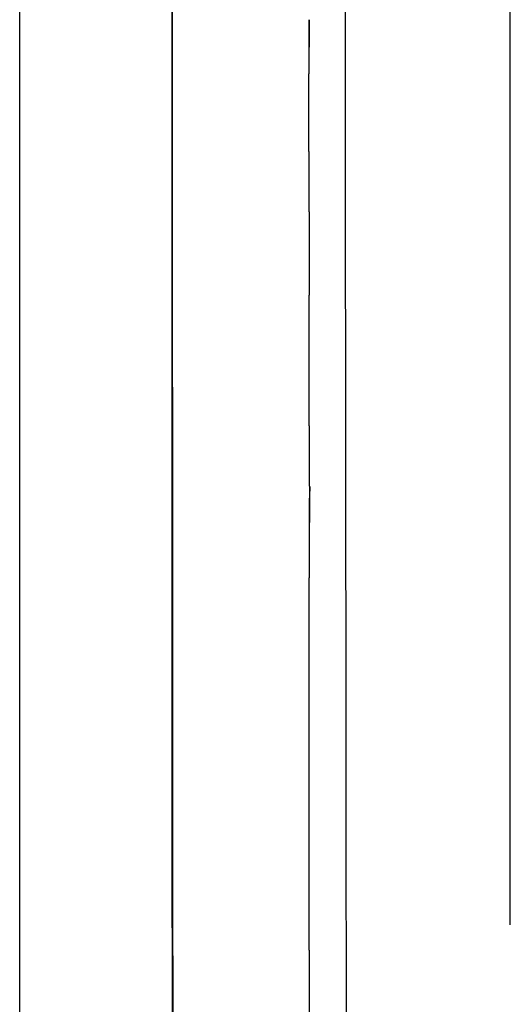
# Model space of a CAD drawing. Header units: millimetres. Extents: x -429 to 783, y -778 to 171.
# Tile 32 of 219: x 225.4 to 229.36, y -560.44 to -552.49. Entities that reach past the tile are written whole.
import ezdxf

# ---------------------------------------------------------------- set-up
doc = ezdxf.new("R2010")
doc.units = ezdxf.units.MM
doc.layers.get('0').update_dxf_attribs({"true_color": 0x000000})

msp = doc.modelspace()

# ---------------------------------------------------------------- linework, layer by layer
at = {"linetype": 'Continuous', "lineweight": -3}
for points, degree, knots in [([(225.3983, -571.0835), (225.3983, -566.2475), (225.3983, -561.4114), (225.3983, -556.5754), (225.3983, -551.7394), (225.3983, -546.9034), (225.3983, -542.0673), (225.3983, -539.6493), (225.3983, -537.2313), (225.3983, -534.8133), (225.3983, -532.3953), (225.3983, -529.9773), (225.3983, -527.5593), (225.3983, -525.1413), (225.3983, -522.7233), (225.3983, -520.3052), (225.3983, -519.0962), (225.3983, -517.8872), (225.3983, -516.6782), (225.3983, -515.4692), (225.3983, -514.2602), (225.3983, -513.0512), (225.3983, -510.6332), (225.3983, -508.2152), (225.3983, -505.7972), (225.3983, -504.5882), (225.3983, -503.3792), (225.3983, -502.1701), (225.3983, -500.9611), (225.3983, -499.7521), (225.3983, -498.5431), (225.3983, -497.3341), (225.3983, -496.1251), (225.3983, -494.9161), (225.3983, -493.7071), (225.3983, -492.4981), (225.3983, -491.2891), (225.3983, -488.8711), (225.3983, -486.4531), (225.3983, -484.0351), (225.3983, -481.617), (225.3983, -479.199), (225.3983, -476.781), (225.3983, -474.363), (225.3983, -471.945), (225.3983, -469.527), (225.3983, -465.0737), (225.3983, -460.6204), (225.3983, -456.1671)], 3, [914.853501, 914.853501, 914.853501, 914.853501, 1059.934198, 1059.934198, 1059.934198, 1205.01493, 1205.01493, 1205.01493, 1277.555296, 1277.555296, 1277.555296, 1350.095662, 1350.095662, 1350.095662, 1422.636027, 1422.636027, 1422.636027, 1458.90621, 1458.90621, 1458.90621, 1495.176393, 1495.176393, 1495.176393, 1567.71676, 1567.71676, 1567.71676, 1603.986943, 1603.986943, 1603.986943, 1640.257126, 1640.257126, 1640.257126, 1676.527309, 1676.527309, 1676.527309, 1712.797492, 1712.797492, 1712.797492, 1785.337858, 1785.337858, 1785.337858, 1857.878224, 1857.878224, 1857.878224, 1930.41859, 1930.41859, 1930.41859, 2064.017193, 2064.017193, 2064.017193, 2064.017193]), ([(226.6274, -552.3657), (226.6274, -556.5829), (226.6245, -560.4951), (226.6473, -565.6548), (226.6563, -567.2713), (226.7052, -569.8751), (226.7344, -571.0366), (226.8248, -572.4835), (226.8774, -573.1529), (227.0125, -573.8293), (227.0545, -573.9998), (227.1928, -574.3839), (227.2948, -574.561), (227.463, -574.7319)], 3, [1203.552402, 1203.552402, 1203.552402, 1203.552402, 1322.478553, 1322.478553, 1373.669687, 1373.669687, 1401.835886, 1401.835886, 1416.915661, 1416.915661, 1421.713001, 1421.713001, 1428.6641, 1428.6641, 1428.6641, 1428.6641]), ([(227.7374, -552.7079), (227.7378, -552.6523), (227.7382, -552.5966), (227.7385, -552.5407), (227.7388, -552.4848), (227.7384, -552.5408), (227.738, -552.5967), (227.7377, -552.6523), (227.7374, -552.7079)], 2, [0, 0, 0, 1.2, 1.2, 3.6, 3.6, 4.8, 4.8, 6, 6, 6]), ([(227.7411, -554.2244), (227.7404, -554.1713), (227.7398, -554.1183), (227.7393, -554.065), (227.7389, -554.0118), (227.7385, -553.9585), (227.7382, -553.9051), (227.7378, -553.8518), (227.7375, -553.7984), (227.7372, -553.7449), (227.737, -553.6914), (227.7368, -553.6378), (227.7365, -553.5841), (227.7364, -553.5301), (227.7362, -553.4762), (227.7361, -553.4218), (227.736, -553.3675), (227.7359, -553.3128), (227.7359, -553.2582), (227.7359, -553.2033), (227.7359, -553.1485), (227.736, -553.0936), (227.7361, -553.0386), (227.7362, -552.9836), (227.7364, -552.9287), (227.7366, -552.8736), (227.7368, -552.8185), (227.7371, -552.7632), (227.7374, -552.7079)], 2, [20, 20, 20, 21, 21, 22, 22, 23, 23, 24, 24, 25, 25, 26, 26, 27, 27, 28, 28, 29, 29, 30, 30, 31, 31, 32, 32, 33, 33, 34, 34, 34]), ([(227.7407, -556.2558), (227.7405, -556.207), (227.7404, -556.1582), (227.7402, -556.1093), (227.74, -556.0603), (227.7399, -556.011), (227.7397, -555.9617), (227.7396, -555.9121), (227.7394, -555.8625), (227.7393, -555.8126), (227.7391, -555.7627), (227.739, -555.7126), (227.7389, -555.6625), (227.7388, -555.6123), (227.7387, -555.5621), (227.7386, -555.5119), (227.7386, -555.4616), (227.7385, -555.4113), (227.7385, -555.361), (227.7384, -555.3105), (227.7384, -555.2599), (227.7384, -555.2091), (227.7384, -555.1583), (227.7384, -555.1071), (227.7385, -555.056), (227.7385, -555.0045), (227.7386, -554.9531), (227.7387, -554.9014), (227.7388, -554.8497), (227.7389, -554.798), (227.739, -554.7462), (227.7392, -554.6944), (227.7393, -554.6427), (227.7395, -554.5908), (227.7397, -554.5389), (227.74, -554.4868), (227.7402, -554.4347), (227.7405, -554.3823), (227.7408, -554.33)], 2, [0, 0, 0, 1, 1, 2, 2, 3, 3, 4, 4, 5, 5, 6, 6, 7, 7, 8, 8, 9, 9, 10, 10, 11, 11, 12, 12, 13, 13, 14, 14, 15, 15, 16, 16, 17, 17, 18, 18, 19, 19, 19]), ([(227.7408, -556.5478), (227.7412, -556.4992), (227.7415, -556.4505), (227.7413, -556.4019), (227.7411, -556.3532), (227.7417, -556.3046), (227.7424, -556.256), (227.7421, -556.3047), (227.7418, -556.3534), (227.7416, -556.402), (227.7413, -556.4507), (227.7411, -556.4993), (227.7408, -556.5478)], 2, [0, 0, 0, 1.142857, 1.142857, 2.285714, 2.285714, 4.571429, 4.571429, 5.714286, 5.714286, 6.857143, 6.857143, 8, 8, 8]), ([(227.7438, -561.6903), (227.7437, -561.6527), (227.7435, -561.6151), (227.7434, -561.5773), (227.7433, -561.5395), (227.7431, -561.5014), (227.743, -561.4632), (227.7429, -561.4249), (227.7428, -561.3865), (227.7426, -561.3479), (227.7425, -561.3094), (227.7424, -561.2708), (227.7423, -561.2321), (227.7422, -561.1935), (227.742, -561.1548), (227.7419, -561.1161), (227.7418, -561.0773), (227.7417, -561.0384), (227.7416, -560.9995), (227.7415, -560.9604), (227.7414, -560.9212), (227.7412, -560.8817), (227.7411, -560.8422), (227.741, -560.8025), (227.7409, -560.7628), (227.7408, -560.7229), (227.7407, -560.683), (227.7406, -560.643), (227.7405, -560.603), (227.7404, -560.563), (227.7403, -560.523), (227.7402, -560.4829), (227.7401, -560.4428), (227.74, -560.4025), (227.7399, -560.3622), (227.7398, -560.3217), (227.7397, -560.2812), (227.7396, -560.2403), (227.7396, -560.1995), (227.7395, -560.1584), (227.7394, -560.1172), (227.7393, -560.076), (227.7392, -560.0347), (227.7391, -559.9933), (227.739, -559.9519), (227.739, -559.9105), (227.7389, -559.8691), (227.7388, -559.8276), (227.7387, -559.7862), (227.7387, -559.7445), (227.7386, -559.7028), (227.7385, -559.6609), (227.7384, -559.619), (227.7384, -559.5767), (227.7383, -559.5345), (227.7382, -559.492), (227.7382, -559.4494), (227.7381, -559.4068), (227.7381, -559.3641), (227.738, -559.3213), (227.738, -559.2785), (227.7379, -559.2357), (227.7378, -559.1929), (227.7378, -559.15), (227.7377, -559.1071), (227.7377, -559.064), (227.7377, -559.0209), (227.7376, -558.9776), (227.7376, -558.9342), (227.7375, -558.8906), (227.7375, -558.8469), (227.7375, -558.8029), (227.7374, -558.759), (227.7374, -558.7149), (227.7374, -558.6708), (227.7374, -558.6265), (227.7374, -558.5823), (227.7373, -558.5381), (227.7373, -558.4938), (227.7373, -558.4495), (227.7373, -558.4052), (227.7373, -558.3607), (227.7373, -558.3161), (227.7373, -558.2714), (227.7373, -558.2266), (227.7373, -558.1814), (227.7373, -558.1363), (227.7373, -558.0909), (227.7374, -558.0455), (227.7374, -557.9999), (227.7374, -557.9544), (227.7375, -557.9087), (227.7375, -557.863), (227.7375, -557.8173), (227.7376, -557.7716), (227.7376, -557.7258), (227.7377, -557.68), (227.7377, -557.634), (227.7378, -557.5881), (227.7379, -557.5418), (227.7379, -557.4955), (227.738, -557.4489), (227.7381, -557.4023), (227.7382, -557.3555), (227.7383, -557.3086), (227.7384, -557.2615), (227.7385, -557.2145), (227.7386, -557.1673), (227.7388, -557.1202), (227.7389, -557.073), (227.739, -557.0258), (227.7392, -556.9785), (227.7393, -556.9312), (227.7395, -556.8838), (227.7396, -556.8363), (227.7398, -556.7885), (227.74, -556.7408), (227.7402, -556.6927), (227.7404, -556.6446), (227.7406, -556.5962), (227.7408, -556.5478)], 2, [954.041274, 954.041274, 954.041274, 955.041274, 955.041274, 956.041274, 956.041274, 957.041274, 957.041274, 958.041274, 958.041274, 959.041274, 959.041274, 960.041274, 960.041274, 961.041274, 961.041274, 962.041274, 962.041274, 963.041274, 963.041274, 964.041274, 964.041274, 965.041274, 965.041274, 966.041274, 966.041274, 967.041274, 967.041274, 968.041274, 968.041274, 969.041274, 969.041274, 970.041274, 970.041274, 971.041274, 971.041274, 972.041274, 972.041274, 973.041274, 973.041274, 974.041274, 974.041274, 975.041274, 975.041274, 976.041274, 976.041274, 977.041274, 977.041274, 978.041274, 978.041274, 979.041274, 979.041274, 980.041274, 980.041274, 981.041274, 981.041274, 982.041274, 982.041274, 983.041274, 983.041274, 984.041274, 984.041274, 985.041274, 985.041274, 986.041274, 986.041274, 987.041274, 987.041274, 988.041274, 988.041274, 989.041274, 989.041274, 990.041274, 990.041274, 991.041274, 991.041274, 992.041274, 992.041274, 993.041274, 993.041274, 994.041274, 994.041274, 995.041274, 995.041274, 996.041274, 996.041274, 997.041274, 997.041274, 998.041274, 998.041274, 999.041274, 999.041274, 1000.041274, 1000.041274, 1001.041274, 1001.041274, 1002.041274, 1002.041274, 1003.041274, 1003.041274, 1004.041274, 1004.041274, 1005.041274, 1005.041274, 1006.041274, 1006.041274, 1007.041274, 1007.041274, 1008.041274, 1008.041274, 1009.041274, 1009.041274, 1010.041274, 1010.041274, 1011.041274, 1011.041274, 1012.041274, 1012.041274, 1013.041274, 1013.041274, 1014.041274, 1014.041274, 1014.041274])]:
    msp.add_open_spline(points, degree=degree, knots=knots, dxfattribs=at)
for points, degree in [([(229.3634, -559.7985), (229.3619, -557.4857), (229.3619, -554.7457), (229.3619, -551.4975)], 3), ([(228.0279, -552.1463), (228.0278, -552.2965), (228.0278, -552.4467), (228.0278, -552.5969)], 3), ([(227.4686, -574.7262), (226.6344, -573.8787), (226.6344, -572.1836), (226.6344, -552.3658)], 3), ([(228.0278, -552.5969), (228.0278, -552.7442), (228.0278, -552.8915), (228.0279, -553.0388)], 3), ([(228.0279, -553.0388), (228.028, -553.1847), (228.0281, -553.3306), (228.0283, -553.4764)], 3), ([(228.0283, -553.4764), (228.0284, -553.6194), (228.0286, -553.7624), (228.0288, -553.9054)], 3), ([(228.0288, -553.9054), (228.029, -554.047), (228.0292, -554.1886), (228.0294, -554.3302)], 3), ([(227.7408, -554.33), (227.741, -554.2772), (227.7411, -554.2244)], 2), ([(228.0294, -554.3302), (228.0296, -554.4689), (228.0298, -554.6077), (228.03, -554.7464)], 3), ([(228.03, -554.7464), (228.0302, -554.8838), (228.0304, -555.0212), (228.0306, -555.1586)], 3), ([(228.0306, -555.1586), (228.0308, -555.2931), (228.031, -555.4277), (228.0312, -555.5623)], 3), ([(228.0312, -555.5623), (228.0313, -555.6956), (228.0315, -555.8288), (228.0317, -555.962)], 3), ([(228.0317, -555.962), (228.0318, -556.0925), (228.032, -556.223), (228.0321, -556.3535)], 3), ([(228.0321, -556.3535), (228.0322, -556.4826), (228.0323, -556.6118), (228.0325, -556.7409)], 3), ([(228.0325, -556.7409), (228.0326, -556.8674), (228.0327, -556.9938), (228.0328, -557.1203)], 3), ([(228.0328, -557.1203), (228.0329, -557.1794), (228.0329, -557.2385), (228.033, -557.2976)], 3), ([(228.033, -557.2976), (228.033, -557.3636), (228.0331, -557.4296), (228.0331, -557.4957)], 3), ([(228.0331, -557.4957), (228.0332, -557.6182), (228.0333, -557.7406), (228.0334, -557.8631)], 3), ([(228.0334, -557.8631), (228.0335, -557.9843), (228.0336, -558.1055), (228.0337, -558.2267)], 3), ([(228.0337, -558.2267), (228.0339, -558.3453), (228.034, -558.4638), (228.0341, -558.5824)], 3), ([(228.0341, -558.5824), (228.0342, -558.6997), (228.0343, -558.817), (228.0344, -558.9343)], 3), ([(228.0344, -558.9343), (228.0346, -559.0491), (228.0347, -559.1638), (228.0348, -559.2786)], 3), ([(228.0348, -559.2786), (228.035, -559.392), (228.0351, -559.5055), (228.0353, -559.619)], 3), ([(228.0353, -559.619), (228.0354, -559.73), (228.0356, -559.841), (228.0357, -559.9519)], 3), ([(228.0357, -559.9519), (228.0359, -560.0617), (228.0361, -560.1714), (228.0363, -560.2811)], 3), ([(228.0363, -560.2811), (228.0364, -560.3884), (228.0366, -560.4957), (228.0368, -560.6029)], 3)]:
    msp.add_open_spline(points, degree=degree, dxfattribs=at)

doc.saveas('drawing.dxf')
